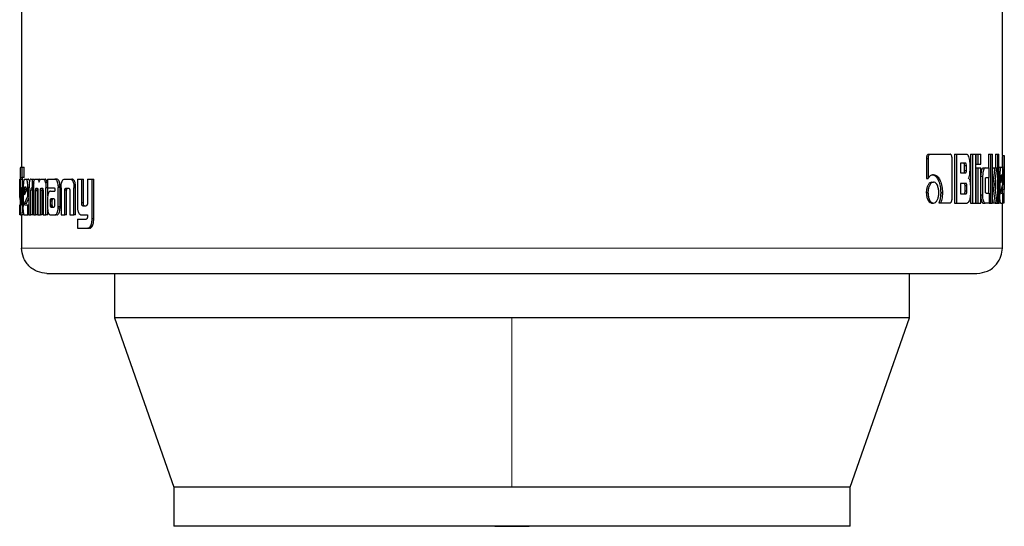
# Model space of a CAD drawing. Header units: millimetres. Extents: x 19 to 255, y 64 to 156.
# Tile 19 of 76: x 97.24 to 99.26, y 63.54 to 64.58. Entities that reach past the tile are written whole.
import ezdxf

# ---------------------------------------------------------------- set-up
doc = ezdxf.new("R2010")
doc.units = ezdxf.units.MM
doc.linetypes.add('PHANTOM', pattern=[12.7, 6.35, -1.27, 1.27, -1.27, 1.27, -1.27])

msp = doc.modelspace()

# ---------------------------------------------------------------- linework, layer by layer
at = {"color": 7, "linetype": 'Continuous', "lineweight": 25}
for p, q in [((97.2443, 65.5011), (97.2443, 64.2787)), ((99.2569, 64.3028), (99.2569, 65.5011)), ((99.101, 64.2968), (99.101, 64.2556)), ((99.101, 64.2968), (99.1044, 64.2968)), ((99.1044, 64.2968), (99.1044, 64.2556)), ((99.1056, 64.3053), (99.109, 64.3053)), ((99.109, 64.3053), (99.1498, 64.3053)), ((99.1537, 64.2141), (99.1537, 64.2968)), ((99.159, 64.3053), (99.159, 64.2053)), ((99.159, 64.3053), (99.1627, 64.3053)), ((99.1627, 64.3053), (99.1627, 64.2053)), ((99.1627, 64.3053), (99.1837, 64.3053)), ((99.1917, 64.3053), (99.1917, 64.2053)), ((99.1917, 64.3053), (99.1955, 64.3053)), ((99.1955, 64.3053), (99.2024, 64.3053)), ((99.1955, 64.3053), (99.1955, 64.2053)), ((99.2024, 64.2053), (99.2024, 64.3053)), ((99.2027, 64.3053), (99.2027, 64.2853)), ((99.2027, 64.3053), (99.2065, 64.3053)), ((99.2065, 64.3053), (99.2065, 64.2853)), ((99.2065, 64.3053), (99.2128, 64.3053)), ((99.2128, 64.2853), (99.2128, 64.3053)), ((99.2286, 64.3053), (99.2286, 64.2774)), ((99.2286, 64.3053), (99.2325, 64.3053)), ((99.2325, 64.3053), (99.2325, 64.2053)), ((99.2325, 64.3053), (99.237, 64.3053)), ((99.237, 64.2053), (99.237, 64.3053)), ((99.2428, 64.3053), (99.2428, 64.2773)), ((99.2428, 64.3053), (99.2467, 64.3053)), ((99.2467, 64.3053), (99.2467, 64.2053)), ((99.2467, 64.3053), (99.2499, 64.3053)), ((99.2499, 64.2053), (99.2499, 64.3053)), ((99.2569, 64.303), (99.2609, 64.303)), ((99.2609, 64.2057), (99.2609, 64.3026)), ((97.2424, 64.2787), (97.2457, 64.2787)), ((97.2457, 64.2577), (97.2457, 64.2787)), ((97.2457, 64.2787), (97.2497, 64.2787)), ((97.2497, 64.2577), (97.2497, 64.2787)), ((99.1812, 64.2869), (99.171, 64.2869)), ((99.171, 64.2869), (99.171, 64.2671)), ((99.1795, 64.2721), (99.1795, 64.2819)), ((99.1832, 64.2819), (99.1795, 64.2819)), ((99.1832, 64.2721), (99.1832, 64.2819)), ((99.1906, 64.2748), (99.1906, 64.2868)), ((99.2027, 64.2853), (99.2065, 64.2853)), ((99.2027, 64.2773), (99.2027, 64.2053)), ((99.2027, 64.2773), (99.2065, 64.2773)), ((99.2065, 64.2853), (99.2128, 64.2853)), ((99.2065, 64.2773), (99.2065, 64.2053)), ((99.2065, 64.2773), (99.2128, 64.2773)), ((99.2128, 64.2053), (99.2128, 64.2773)), ((99.2176, 64.2774), (99.2214, 64.2774)), ((99.2214, 64.2774), (99.23, 64.2774)), ((99.23, 64.2579), (99.23, 64.2774)), ((99.2373, 64.2773), (99.237, 64.2748)), ((99.2373, 64.2773), (99.2412, 64.2773)), ((99.2412, 64.2773), (99.2454, 64.2773)), ((99.2417, 64.2431), (99.2454, 64.2773)), ((99.2499, 64.2786), (99.2539, 64.2786)), ((99.2539, 64.2786), (99.2568, 64.2786)), ((99.2608, 64.2788), (99.2608, 64.233)), ((97.2408, 64.2544), (97.2411, 64.2544)), ((97.2411, 64.2546), (97.2411, 64.2087)), ((97.2422, 64.2061), (97.2422, 64.2536)), ((97.2462, 64.2536), (97.2422, 64.2536)), ((97.2424, 64.2577), (97.2457, 64.2577)), ((97.2497, 64.2577), (97.2457, 64.2577)), ((97.2462, 64.2372), (97.2462, 64.2536)), ((97.2499, 64.2544), (97.2542, 64.2544)), ((97.2542, 64.2544), (97.2581, 64.2544)), ((97.2634, 64.2544), (97.2662, 64.2544)), ((97.2662, 64.2544), (97.2701, 64.2544)), ((97.2662, 64.2544), (97.2662, 64.2358)), ((97.2727, 64.2544), (97.2764, 64.2544)), ((97.2764, 64.2544), (97.2802, 64.2544)), ((97.2824, 64.2531), (97.2802, 64.2544)), ((97.2845, 64.2544), (97.2888, 64.2544)), ((97.2888, 64.2544), (97.2926, 64.2544)), ((97.2976, 64.2544), (97.2976, 64.2367)), ((97.2976, 64.2544), (97.3125, 64.2544)), ((97.3125, 64.2544), (97.3162, 64.2544)), ((97.3174, 64.2541), (97.3137, 64.2541)), ((97.3326, 64.2544), (97.3438, 64.2544)), ((97.3438, 64.2544), (97.3474, 64.2544)), ((97.3587, 64.2544), (97.3587, 64.1996)), ((97.3587, 64.2544), (97.3676, 64.2544)), ((97.3676, 64.2055), (97.3676, 64.2544)), ((97.3676, 64.2544), (97.3711, 64.2544)), ((97.3711, 64.2055), (97.3711, 64.2544)), ((97.3795, 64.2544), (97.3795, 64.2043)), ((97.3795, 64.2544), (97.389, 64.2544)), ((97.389, 64.1736), (97.389, 64.2544)), ((97.389, 64.2544), (97.3924, 64.2544)), ((97.3924, 64.1736), (97.3924, 64.2544)), ((99.101, 64.2556), (99.1044, 64.2556)), ((99.171, 64.2671), (99.1812, 64.2671)), ((99.1795, 64.2721), (99.1832, 64.2721)), ((99.2128, 64.2604), (99.2165, 64.2604)), ((99.2165, 64.2604), (99.2165, 64.2223)), ((99.2236, 64.2579), (99.23, 64.2579)), ((99.2286, 64.2579), (99.2286, 64.2254)), ((99.2499, 64.2613), (99.2517, 64.2613)), ((99.2517, 64.2613), (99.2517, 64.2226)), ((99.254, 64.2574), (99.254, 64.2465)), ((99.254, 64.2465), (99.2568, 64.2555)), ((99.2568, 64.2555), (99.254, 64.2555)), ((99.2568, 64.2572), (99.2541, 64.2572)), ((99.2563, 64.2623), (99.2546, 64.2623)), ((99.2568, 64.2555), (99.2568, 64.2572)), ((99.2582, 64.2438), (99.2582, 64.2613)), ((97.2411, 64.237), (97.2404, 64.237)), ((97.2404, 64.2196), (97.2404, 64.237)), ((97.2443, 64.2372), (97.2443, 64.2064)), ((97.2443, 64.2372), (97.2463, 64.2372)), ((97.2463, 64.2059), (97.2463, 64.2372)), ((97.2463, 64.2372), (97.2477, 64.2372)), ((97.2477, 64.237), (97.2477, 64.1983)), ((97.2501, 64.2331), (97.2501, 64.2223)), ((97.2501, 64.2331), (97.2541, 64.2331)), ((97.2533, 64.2381), (97.2508, 64.2381)), ((97.2541, 64.2331), (97.2541, 64.231)), ((97.2596, 64.237), (97.2572, 64.237)), ((97.2572, 64.2196), (97.2572, 64.237)), ((97.2595, 64.2355), (97.2595, 64.1811)), ((97.2662, 64.2358), (97.2644, 64.2358)), ((97.2685, 64.2358), (97.2662, 64.2358)), ((97.2685, 64.2367), (97.2685, 64.1811)), ((97.2743, 64.2358), (97.2767, 64.2358)), ((97.2876, 64.2354), (97.2838, 64.2354)), ((97.2843, 64.2358), (97.2868, 64.2358)), ((97.2972, 64.2466), (97.2934, 64.2466)), ((97.2941, 64.1811), (97.2942, 64.2367)), ((97.2976, 64.2367), (97.2942, 64.2367)), ((97.2976, 64.2367), (97.3111, 64.2367)), ((97.298, 64.22), (97.298, 64.2367)), ((97.3125, 64.2339), (97.3125, 64.2329)), ((97.3195, 64.2404), (97.3232, 64.2404)), ((97.3196, 64.1983), (97.3196, 64.2371)), ((97.3233, 64.2371), (97.3196, 64.2371)), ((97.3233, 64.1983), (97.3233, 64.2371)), ((97.3254, 64.2368), (97.3254, 64.1811)), ((97.3356, 64.2358), (97.3406, 64.2358)), ((97.3515, 64.2403), (97.3517, 64.2368)), ((97.3551, 64.2403), (97.3515, 64.2403)), ((97.3517, 64.1811), (97.3517, 64.2368)), ((97.3552, 64.1811), (97.3552, 64.2368)), ((99.1122, 64.2482), (99.1156, 64.2482)), ((99.1822, 64.2455), (99.171, 64.2455)), ((99.171, 64.2455), (99.171, 64.2243)), ((99.1805, 64.2294), (99.1805, 64.2405)), ((99.1841, 64.2405), (99.1805, 64.2405)), ((99.1841, 64.2294), (99.1841, 64.2405)), ((99.1914, 64.238), (99.1914, 64.2238)), ((99.2222, 64.2304), (99.2222, 64.2529)), ((99.237, 64.2431), (99.2374, 64.2431)), ((99.2462, 64.2053), (99.2417, 64.2431)), ((99.2428, 64.2531), (99.2428, 64.234)), ((99.254, 64.2285), (99.2582, 64.2438)), ((99.2568, 64.2386), (99.2568, 64.233)), ((97.2411, 64.2196), (97.2404, 64.2196)), ((97.2411, 64.2128), (97.2404, 64.2196)), ((97.2501, 64.2223), (97.2541, 64.2312)), ((97.2501, 64.2042), (97.2572, 64.2196)), ((97.2541, 64.2312), (97.2541, 64.2329)), ((97.2541, 64.2042), (97.2595, 64.2162)), ((97.2595, 64.2196), (97.2572, 64.2196)), ((97.2633, 64.1811), (97.2633, 64.2318)), ((97.2673, 64.2318), (97.2633, 64.2318)), ((97.2673, 64.1811), (97.2673, 64.2318)), ((97.2769, 64.2314), (97.273, 64.2314)), ((97.2731, 64.1811), (97.273, 64.2302)), ((97.2769, 64.2302), (97.273, 64.2302)), ((97.2769, 64.1811), (97.2769, 64.2302)), ((97.2778, 64.231), (97.2778, 64.1811)), ((97.283, 64.1811), (97.283, 64.231)), ((97.2868, 64.231), (97.283, 64.231)), ((97.2868, 64.1811), (97.2868, 64.231)), ((97.2883, 64.2302), (97.2883, 64.1811)), ((97.3036, 64.2299), (97.3126, 64.2299)), ((97.3042, 64.2137), (97.3039, 64.2135)), ((97.3039, 64.2135), (97.3076, 64.2135)), ((97.3045, 64.2137), (97.3042, 64.2137)), ((97.3107, 64.2137), (97.3045, 64.2137)), ((97.3045, 64.2137), (97.3083, 64.2137)), ((97.3079, 64.2137), (97.3076, 64.2135)), ((97.311, 64.2137), (97.3083, 64.2137)), ((97.3126, 64.2318), (97.3126, 64.2299)), ((97.3331, 64.1811), (97.3331, 64.2317)), ((97.3367, 64.2317), (97.3331, 64.2317)), ((97.3367, 64.1811), (97.3367, 64.2317)), ((97.3433, 64.2306), (97.3433, 64.1811)), ((99.1009, 64.2268), (99.1043, 64.2268)), ((99.1305, 64.2269), (99.134, 64.2269)), ((99.171, 64.2243), (99.1822, 64.2243)), ((99.1841, 64.2294), (99.1805, 64.2294)), ((99.2128, 64.2223), (99.2165, 64.2223)), ((99.2236, 64.2254), (99.23, 64.2254)), ((99.23, 64.2254), (99.23, 64.2053)), ((99.237, 64.2136), (99.2381, 64.2053)), ((99.2499, 64.2226), (99.2517, 64.2226)), ((99.2544, 64.2257), (99.2582, 64.2257)), ((99.2568, 64.233), (99.2568, 64.2257)), ((99.2582, 64.2053), (99.2582, 64.2257)), ((97.2404, 64.1811), (97.2404, 64.2014)), ((97.2443, 64.2061), (97.2422, 64.2061)), ((97.2442, 64.2046), (97.2422, 64.2046)), ((97.2425, 64.202), (97.2437, 64.202)), ((97.2541, 64.2042), (97.2501, 64.2042)), ((97.2506, 64.2014), (97.2572, 64.2014)), ((97.2572, 64.1811), (97.2572, 64.2014)), ((97.2572, 64.2014), (97.2595, 64.2014)), ((97.2975, 64.2125), (97.2975, 64.1976)), ((97.3029, 64.21), (97.3029, 64.2089)), ((97.3029, 64.21), (97.3066, 64.21)), ((97.3029, 64.2089), (97.3029, 64.2014)), ((97.3029, 64.2014), (97.3067, 64.2014)), ((97.3042, 64.1973), (97.308, 64.1973)), ((97.3046, 64.1971), (97.3108, 64.1972)), ((97.3046, 64.1971), (97.3083, 64.1971)), ((97.3066, 64.21), (97.3066, 64.2089)), ((97.3066, 64.2089), (97.3067, 64.2014)), ((97.3125, 64.2015), (97.3125, 64.2096)), ((97.3232, 64.1949), (97.3195, 64.1949)), ((97.3711, 64.2055), (97.3676, 64.2055)), ((97.37, 64.1996), (97.3766, 64.1996)), ((99.1122, 64.2053), (99.1156, 64.2053)), ((99.1267, 64.2056), (99.1301, 64.2056)), ((99.1301, 64.2056), (99.1498, 64.2056)), ((99.159, 64.2053), (99.1627, 64.2053)), ((99.1627, 64.2053), (99.1844, 64.2053)), ((99.1917, 64.2053), (99.1955, 64.2053)), ((99.1955, 64.2053), (99.2024, 64.2053)), ((99.2027, 64.2053), (99.2065, 64.2053)), ((99.2065, 64.2053), (99.2128, 64.2053)), ((99.2176, 64.2053), (99.2214, 64.2053)), ((99.23, 64.2053), (99.2214, 64.2053)), ((99.23, 64.2053), (99.2325, 64.2053)), ((99.2325, 64.2053), (99.237, 64.2053)), ((99.242, 64.2053), (99.2381, 64.2053)), ((99.242, 64.2053), (99.2462, 64.2053)), ((99.2462, 64.2053), (99.2467, 64.2053)), ((99.2467, 64.2053), (99.2499, 64.2053)), ((99.2539, 64.2053), (99.2499, 64.2053)), ((99.2539, 64.2053), (99.2582, 64.2053)), ((99.2569, 64.1131), (99.2569, 64.2053)), ((99.2582, 64.2118), (99.2608, 64.2118)), ((99.2609, 64.2053), (99.2582, 64.2053)), ((97.2424, 64.1811), (97.2404, 64.1811)), ((97.2424, 64.1811), (97.2442, 64.1811)), ((97.2482, 64.1811), (97.2442, 64.1811)), ((97.2443, 64.1811), (97.2443, 64.1131)), ((97.2478, 64.1926), (97.2461, 64.1926)), ((97.2499, 64.1811), (97.2572, 64.1811)), ((97.2595, 64.1811), (97.2572, 64.1811)), ((97.2595, 64.1811), (97.2633, 64.1811)), ((97.2673, 64.1811), (97.2633, 64.1811)), ((97.2685, 64.1811), (97.2731, 64.1811)), ((97.2769, 64.1811), (97.2731, 64.1811)), ((97.2778, 64.1811), (97.283, 64.1811)), ((97.2868, 64.1811), (97.283, 64.1811)), ((97.2883, 64.1811), (97.2941, 64.1811)), ((97.2979, 64.1811), (97.2941, 64.1811)), ((97.2979, 64.1811), (97.2979, 64.1915)), ((97.3039, 64.1811), (97.3132, 64.1811)), ((97.3169, 64.1811), (97.3132, 64.1811)), ((97.3254, 64.1811), (97.3331, 64.1811)), ((97.3367, 64.1811), (97.3331, 64.1811)), ((97.3433, 64.1811), (97.3517, 64.1811)), ((97.3552, 64.1811), (97.3517, 64.1811)), ((97.3675, 64.1811), (97.3795, 64.1811)), ((97.3795, 64.1811), (97.3795, 64.1768)), ((97.3587, 64.1723), (97.3587, 64.1537)), ((97.3587, 64.1723), (97.3768, 64.1723)), ((97.3587, 64.1537), (97.38, 64.1537)), ((97.3834, 64.1537), (97.38, 64.1537)), ((97.3854, 64.1541), (97.3819, 64.1541)), ((97.3834, 64.1537), (97.3854, 64.1541)), ((97.4352, 64.0611), (97.4352, 63.9697)), ((99.0661, 63.9697), (99.0661, 64.0611)), ((97.4352, 63.9697), (97.5566, 63.6227)), ((98.2506, 63.9697), (97.4352, 63.9697)), ((99.0661, 63.9697), (98.2506, 63.9697)), ((98.9446, 63.6227), (99.0661, 63.9697)), ((97.5566, 63.6227), (97.5566, 63.5427)), ((98.2506, 63.6227), (97.5566, 63.6227)), ((98.9446, 63.6227), (98.2506, 63.6227)), ((98.9446, 63.5427), (98.9446, 63.6227)), ((98.9446, 63.5427), (97.5566, 63.5427))]:
    msp.add_line(p, q, dxfattribs=at)
at = {"color": 8, "linetype": 'PHANTOM', "lineweight": 18}
for p, q in [((99.2568, 64.2788), (99.2608, 64.2788)), ((97.3552, 64.2368), (97.3517, 64.2368)), ((99.2568, 64.233), (99.2608, 64.233)), ((97.2477, 64.2059), (97.2463, 64.2059)), ((97.3029, 64.2089), (97.3066, 64.2089)), ((97.3032, 64.1989), (97.307, 64.1989)), ((97.3233, 64.1983), (97.3196, 64.1983)), ((97.3924, 64.1736), (97.389, 64.1736)), ((97.3923, 64.17), (97.3889, 64.17)), ((99.2569, 64.1131), (97.2443, 64.1131)), ((98.2506, 63.9697), (98.2506, 63.6227))]:
    msp.add_line(p, q, dxfattribs=at)
at = {"color": 7, "linetype": 'Continuous', "lineweight": 25, "flags": 128}
msp.add_lwpolyline([(98.2152, 63.5427), (98.2506, 63.5423), (98.286, 63.5427)], dxfattribs=at)
at = {"color": 7, "linetype": 'Continuous', "lineweight": 25}
for points, knots in [([(99.1056, 64.3053), (99.1049, 64.3052), (99.1037, 64.3049), (99.1023, 64.3029), (99.1013, 64.3004), (99.1011, 64.2982), (99.1011, 64.2971), (99.101, 64.2968)], [0, 0, 0, 0, 0.270768, 0.516575, 0.734632, 0.950512, 1, 1, 1, 1]), ([(99.109, 64.3053), (99.1084, 64.3052), (99.1073, 64.305), (99.1059, 64.3032), (99.1048, 64.3009), (99.1045, 64.2986), (99.1044, 64.2972), (99.1044, 64.2968)], [0, 0, 0, 0, 0.237846, 0.478394, 0.69121, 0.914869, 1, 1, 1, 1]), ([(99.1537, 64.2968), (99.1537, 64.2979), (99.1536, 64.3), (99.1528, 64.3026), (99.1518, 64.3044), (99.1508, 64.3052), (99.1501, 64.3053), (99.1498, 64.3053)], [0, 0, 0, 0, 0.231972, 0.466693, 0.674395, 0.866949, 1, 1, 1, 1]), ([(99.1906, 64.2868), (99.1906, 64.2889), (99.1904, 64.2929), (99.189, 64.2986), (99.1872, 64.3031), (99.1851, 64.3051), (99.184, 64.3053), (99.1837, 64.3053)], [0, 0, 0, 0, 0.211225, 0.417827, 0.69759, 0.899546, 1, 1, 1, 1]), ([(99.2569, 64.3028), (99.2569, 64.3024), (99.2569, 64.3019), (99.2569, 64.2992), (99.2568, 64.2949), (99.2568, 64.2879), (99.2568, 64.2823), (99.2568, 64.2788)], [0, 0, 0, 0, 0.230709, 0.374125, 0.519244, 0.70104, 1, 1, 1, 1]), ([(99.2609, 64.303), (99.2609, 64.3029), (99.261, 64.3027), (99.2609, 64.3008), (99.2608, 64.2972), (99.2608, 64.292), (99.2608, 64.2857), (99.2608, 64.2809), (99.2608, 64.2788)], [0, 0, 0, 0, 0.202681, 0.407285, 0.523073, 0.638658, 0.845688, 1, 1, 1, 1]), ([(97.2424, 64.2787), (97.2422, 64.2786), (97.2419, 64.2784), (97.2415, 64.2765), (97.2413, 64.2729), (97.2412, 64.2677), (97.2411, 64.2614), (97.2411, 64.2566), (97.2411, 64.2546)], [0, 0, 0, 0, 0.202634, 0.407264, 0.523033, 0.638648, 0.845679, 1, 1, 1, 1]), ([(99.1795, 64.2819), (99.1795, 64.2828), (99.1794, 64.2841), (99.1791, 64.2855), (99.1786, 64.2864), (99.1781, 64.2869), (99.1777, 64.2869), (99.1775, 64.2869)], [0, 0, 0, 0, 0.316315, 0.47011, 0.624859, 0.841355, 1, 1, 1, 1]), ([(99.1832, 64.2819), (99.1832, 64.2828), (99.1831, 64.2841), (99.1828, 64.2855), (99.1823, 64.2864), (99.1818, 64.2869), (99.1814, 64.2869), (99.1812, 64.2869)], [0, 0, 0, 0, 0.31456, 0.468299, 0.622908, 0.839724, 1, 1, 1, 1]), ([(99.1873, 64.2565), (99.1878, 64.2571), (99.1887, 64.2581), (99.1897, 64.2611), (99.1905, 64.2667), (99.1906, 64.2715), (99.1906, 64.2748)], [0, 0, 0, 0, 0.1865307, 0.3433322, 0.5488614, 1, 1, 1, 1]), ([(99.2176, 64.2774), (99.2169, 64.2772), (99.2157, 64.2767), (99.2142, 64.273), (99.2131, 64.2683), (99.2129, 64.2647), (99.2128, 64.263)], [0, 0, 0, 0, 0.271681, 0.545338, 0.779815, 1, 1, 1, 1]), ([(99.2214, 64.2774), (99.2208, 64.2772), (99.2195, 64.2767), (99.218, 64.2729), (99.2169, 64.268), (99.2166, 64.2636), (99.2165, 64.261), (99.2165, 64.2604)], [0, 0, 0, 0, 0.246149, 0.494083, 0.706487, 0.932703, 1, 1, 1, 1]), ([(99.2412, 64.2773), (99.241, 64.275), (99.2407, 64.2725), (99.2404, 64.2698), (99.2403, 64.2692), (99.2402, 64.2684), (99.2402, 64.2679), (99.2401, 64.2673), (99.24, 64.2668), (99.24, 64.2663), (99.2399, 64.2657), (99.2398, 64.2651), (99.2398, 64.2647), (99.2397, 64.2642), (99.2397, 64.2638), (99.2396, 64.2633), (99.2395, 64.2628), (99.2394, 64.2617), (99.239, 64.2585), (99.2385, 64.2545), (99.2381, 64.2504), (99.2378, 64.2483), (99.2377, 64.2473), (99.2376, 64.2467), (99.2376, 64.2461), (99.2375, 64.2449), (99.2374, 64.2438), (99.2374, 64.2431)], [0, 0, 0, 0, 0.206853, 0.21978, 0.245631, 0.258588, 0.28444, 0.297364, 0.310292, 0.323217, 0.349068, 0.361993, 0.374949, 0.387871, 0.400794, 0.413717, 0.42664, 0.45251, 0.504218, 0.711078, 0.814536, 0.866243, 0.892102, 0.905035, 0.917956, 0.943836, 1, 1, 1, 1]), ([(99.2539, 64.2786), (99.2536, 64.2784), (99.2531, 64.278), (99.2524, 64.2742), (99.2519, 64.2693), (99.2517, 64.2647), (99.2517, 64.262), (99.2517, 64.2613)], [0, 0, 0, 0, 0.242806, 0.487179, 0.701512, 0.919936, 1, 1, 1, 1]), ([(99.2582, 64.2613), (99.2582, 64.2635), (99.2581, 64.268), (99.2579, 64.2734), (99.2575, 64.2771), (99.2571, 64.2785), (99.2568, 64.2786), (99.2568, 64.2786)], [0, 0, 0, 0, 0.242768, 0.486988, 0.70086, 0.920388, 1, 1, 1, 1]), ([(97.2404, 64.237), (97.2404, 64.2392), (97.2404, 64.2437), (97.2405, 64.2491), (97.2406, 64.2529), (97.2407, 64.2543), (97.2408, 64.2543), (97.2408, 64.2544)], [0, 0, 0, 0, 0.242786, 0.486991, 0.700874, 0.920407, 1, 1, 1, 1]), ([(97.2422, 64.2536), (97.2422, 64.2543), (97.2422, 64.2554), (97.2423, 64.2567), (97.2423, 64.2574), (97.2424, 64.2576), (97.2424, 64.2577)], [0, 0, 0, 0, 0.336236, 0.550501, 0.765405, 1, 1, 1, 1]), ([(97.2462, 64.2536), (97.2462, 64.2543), (97.2462, 64.2554), (97.2463, 64.2567), (97.2463, 64.2575), (97.2464, 64.2576), (97.2464, 64.2577)], [0, 0, 0, 0, 0.344794, 0.561093, 0.778402, 1, 1, 1, 1]), ([(97.2499, 64.2544), (97.2496, 64.2541), (97.249, 64.2537), (97.2483, 64.2499), (97.2479, 64.245), (97.2477, 64.2405), (97.2477, 64.2378), (97.2477, 64.237)], [0, 0, 0, 0, 0.242773, 0.487175, 0.701491, 0.919936, 1, 1, 1, 1]), ([(97.2572, 64.237), (97.2571, 64.2392), (97.257, 64.2437), (97.2564, 64.2491), (97.2555, 64.2529), (97.2547, 64.2543), (97.2543, 64.2543), (97.2542, 64.2544)], [0, 0, 0, 0, 0.2427855, 0.4869604, 0.7008761, 0.9203971, 1, 1, 1, 1]), ([(97.2594, 64.2526), (97.2591, 64.2533), (97.2587, 64.2543), (97.2582, 64.2543), (97.2581, 64.2544)], [0, 0, 0, 0, 0.742341, 1, 1, 1, 1]), ([(97.2634, 64.2544), (97.2628, 64.2542), (97.2619, 64.254), (97.2608, 64.2513), (97.2601, 64.2477), (97.2596, 64.2424), (97.2596, 64.2382), (97.2595, 64.2355)], [0, 0, 0, 0, 0.266682, 0.429117, 0.592548, 0.740988, 1, 1, 1, 1]), ([(97.2691, 64.2466), (97.2694, 64.2485), (97.2701, 64.2518), (97.2714, 64.2541), (97.2723, 64.2543), (97.2727, 64.2544)], [0, 0, 0, 0, 0.406397, 0.724525, 1, 1, 1, 1]), ([(97.2764, 64.2544), (97.2771, 64.2542), (97.2782, 64.254), (97.2795, 64.2515), (97.2801, 64.2493), (97.2803, 64.248), (97.2803, 64.2479)], [0, 0, 0, 0, 0.483241, 0.726054, 0.969944, 1, 1, 1, 1]), ([(97.2803, 64.2479), (97.2806, 64.249), (97.281, 64.2513), (97.2825, 64.254), (97.2837, 64.2542), (97.2845, 64.2544)], [0, 0, 0, 0, 0.249388, 0.49956, 1, 1, 1, 1]), ([(97.2888, 64.2544), (97.2895, 64.2542), (97.2907, 64.2538), (97.2924, 64.2509), (97.2931, 64.2481), (97.2934, 64.2466)], [0, 0, 0, 0, 0.3857231, 0.6921346, 1, 1, 1, 1]), ([(97.2972, 64.2466), (97.2967, 64.2486), (97.2958, 64.2519), (97.2941, 64.2541), (97.293, 64.2543), (97.2926, 64.2544)], [0, 0, 0, 0, 0.425637, 0.744486, 1, 1, 1, 1]), ([(97.3137, 64.2541), (97.3135, 64.2542), (97.3131, 64.2543), (97.3127, 64.2543), (97.3125, 64.2544)], [0, 0, 0, 0, 0.500137, 1, 1, 1, 1]), ([(97.3195, 64.2404), (97.3193, 64.2424), (97.319, 64.246), (97.3177, 64.2501), (97.316, 64.253), (97.3145, 64.2537), (97.3137, 64.2541)], [0, 0, 0, 0, 0.282981, 0.488424, 0.69373, 1, 1, 1, 1]), ([(97.3174, 64.2541), (97.3172, 64.2542), (97.3168, 64.2543), (97.3164, 64.2543), (97.3162, 64.2544)], [0, 0, 0, 0, 0.499806, 1, 1, 1, 1]), ([(97.3232, 64.2404), (97.323, 64.2424), (97.3227, 64.246), (97.3214, 64.2501), (97.3197, 64.253), (97.3183, 64.2537), (97.3174, 64.2541)], [0, 0, 0, 0, 0.282876, 0.488546, 0.693951, 1, 1, 1, 1]), ([(97.3255, 64.2403), (97.3257, 64.2424), (97.3261, 64.246), (97.3273, 64.2503), (97.3291, 64.2532), (97.331, 64.2542), (97.3322, 64.2543), (97.3326, 64.2544)], [0, 0, 0, 0, 0.25994, 0.447442, 0.635302, 0.880921, 1, 1, 1, 1]), ([(97.3438, 64.2544), (97.3447, 64.2542), (97.3461, 64.2541), (97.3478, 64.2527), (97.349, 64.2511), (97.35, 64.2489), (97.351, 64.2453), (97.3513, 64.2423), (97.3515, 64.2403)], [0, 0, 0, 0, 0.250363, 0.375643, 0.500826, 0.622456, 0.750736, 1, 1, 1, 1]), ([(97.3551, 64.2403), (97.3549, 64.2423), (97.3546, 64.2453), (97.3536, 64.2489), (97.3526, 64.2511), (97.3514, 64.2527), (97.3496, 64.2541), (97.3483, 64.2542), (97.3474, 64.2544)], [0, 0, 0, 0, 0.249722, 0.378227, 0.499812, 0.624908, 0.750052, 1, 1, 1, 1]), ([(99.1157, 64.2633), (99.1143, 64.2632), (99.1111, 64.2628), (99.1072, 64.2597), (99.1051, 64.2566), (99.1044, 64.2556)], [0, 0, 0, 0, 0.35038, 0.792563, 1, 1, 1, 1]), ([(99.1122, 64.2633), (99.1136, 64.2632), (99.117, 64.2628), (99.1219, 64.2588), (99.1265, 64.2509), (99.1299, 64.2401), (99.1303, 64.2313), (99.1305, 64.2269)], [0, 0, 0, 0, 0.140552, 0.342321, 0.54321, 0.771876, 1, 1, 1, 1]), ([(99.1157, 64.2633), (99.117, 64.2632), (99.1204, 64.2628), (99.1254, 64.2588), (99.13, 64.2508), (99.1334, 64.24), (99.1338, 64.2312), (99.134, 64.2269)], [0, 0, 0, 0, 0.141651, 0.344197, 0.545939, 0.775196, 1, 1, 1, 1]), ([(99.1775, 64.2671), (99.1779, 64.2672), (99.1784, 64.2673), (99.1789, 64.2681), (99.1793, 64.2692), (99.1795, 64.2706), (99.1795, 64.2717), (99.1795, 64.2721)], [0, 0, 0, 0, 0.305732, 0.463076, 0.621218, 0.820753, 1, 1, 1, 1]), ([(99.1812, 64.2671), (99.1815, 64.2672), (99.182, 64.2672), (99.1826, 64.268), (99.1829, 64.269), (99.1832, 64.2705), (99.1832, 64.2716), (99.1832, 64.2721)], [0, 0, 0, 0, 0.272713, 0.436081, 0.601271, 0.792522, 1, 1, 1, 1]), ([(99.1873, 64.2565), (99.1878, 64.2561), (99.1889, 64.2552), (99.1901, 64.2518), (99.1911, 64.2459), (99.1913, 64.241), (99.1914, 64.238)], [0, 0, 0, 0, 0.175793, 0.369306, 0.612799, 1, 1, 1, 1]), ([(99.2222, 64.2529), (99.2222, 64.2536), (99.2222, 64.2547), (99.2224, 64.2561), (99.2227, 64.2571), (99.2231, 64.2578), (99.2234, 64.2578), (99.2236, 64.2579)], [0, 0, 0, 0, 0.249227, 0.412074, 0.576268, 0.763937, 1, 1, 1, 1]), ([(99.2546, 64.2623), (99.2545, 64.2623), (99.2544, 64.2621), (99.2542, 64.2609), (99.254, 64.2594), (99.254, 64.2581), (99.254, 64.2575), (99.254, 64.2574)], [0, 0, 0, 0, 0.2720423, 0.5192462, 0.755417, 0.9650572, 1, 1, 1, 1]), ([(99.2568, 64.2572), (99.2568, 64.258), (99.2567, 64.2592), (99.2567, 64.2607), (99.2566, 64.2616), (99.2565, 64.2623), (99.2563, 64.2623), (99.2563, 64.2623)], [0, 0, 0, 0, 0.2732407, 0.4361616, 0.6003935, 0.7495313, 1, 1, 1, 1]), ([(97.2508, 64.2381), (97.2507, 64.238), (97.2505, 64.2378), (97.2503, 64.2366), (97.2501, 64.2351), (97.2501, 64.2338), (97.2501, 64.2332), (97.2501, 64.2331)], [0, 0, 0, 0, 0.271876, 0.5194083, 0.7554542, 0.9650569, 1, 1, 1, 1]), ([(97.2541, 64.2329), (97.2541, 64.2337), (97.2541, 64.2349), (97.254, 64.2364), (97.2538, 64.2373), (97.2536, 64.238), (97.2534, 64.238), (97.2533, 64.2381)], [0, 0, 0, 0, 0.273284, 0.436257, 0.600487, 0.749694, 1, 1, 1, 1]), ([(97.2644, 64.2358), (97.2642, 64.2357), (97.264, 64.2354), (97.2636, 64.2347), (97.2634, 64.2336), (97.2634, 64.2326), (97.2633, 64.232), (97.2633, 64.2318)], [0, 0, 0, 0, 0.27887, 0.561617, 0.735034, 0.90888, 1, 1, 1, 1]), ([(97.2673, 64.2318), (97.2673, 64.2323), (97.2673, 64.2332), (97.2675, 64.2342), (97.2677, 64.2351), (97.268, 64.2355), (97.2682, 64.2357), (97.2683, 64.2358)], [0, 0, 0, 0, 0.213732, 0.388358, 0.562411, 0.84575, 1, 1, 1, 1]), ([(97.2691, 64.2466), (97.2689, 64.2454), (97.2687, 64.2433), (97.2685, 64.2399), (97.2685, 64.2378), (97.2685, 64.2367)], [0, 0, 0, 0, 0.395659, 0.694718, 1, 1, 1, 1]), ([(97.273, 64.2314), (97.2731, 64.2323), (97.2732, 64.2337), (97.2736, 64.235), (97.2739, 64.2357), (97.2742, 64.2357), (97.2743, 64.2358)], [0, 0, 0, 0, 0.369123, 0.567966, 0.766691, 1, 1, 1, 1]), ([(97.2767, 64.2358), (97.2769, 64.2355), (97.2772, 64.2352), (97.2775, 64.2341), (97.2777, 64.2328), (97.2778, 64.2318), (97.2778, 64.2312), (97.2778, 64.231)], [0, 0, 0, 0, 0.326378, 0.527642, 0.728905, 0.941239, 1, 1, 1, 1]), ([(97.2769, 64.2314), (97.277, 64.2322), (97.2771, 64.2335), (97.2772, 64.2343), (97.2774, 64.2347), (97.2774, 64.2347)], [0, 0, 0, 0, 0.613665, 0.999743, 1, 1, 1, 1]), ([(97.283, 64.231), (97.283, 64.2317), (97.283, 64.2329), (97.2833, 64.2342), (97.2835, 64.235), (97.2837, 64.2353), (97.2838, 64.2354)], [0, 0, 0, 0, 0.369233, 0.615151, 0.860558, 1, 1, 1, 1]), ([(97.2838, 64.2354), (97.2839, 64.2354), (97.284, 64.2356), (97.2842, 64.2357), (97.2843, 64.2357), (97.2843, 64.2358)], [0, 0, 0, 0, 0.3404617, 0.6690868, 1, 1, 1, 1]), ([(97.2868, 64.2358), (97.2869, 64.2357), (97.2872, 64.2357), (97.2876, 64.2353), (97.2878, 64.2347), (97.2879, 64.2344)], [0, 0, 0, 0, 0.344645, 0.692602, 1, 1, 1, 1]), ([(97.2868, 64.231), (97.2868, 64.2317), (97.2868, 64.2328), (97.2871, 64.2342), (97.2874, 64.235), (97.2875, 64.2353), (97.2876, 64.2354)], [0, 0, 0, 0, 0.362242, 0.608351, 0.854013, 1, 1, 1, 1]), ([(97.2879, 64.2344), (97.288, 64.234), (97.2883, 64.233), (97.2883, 64.2314), (97.2883, 64.2305), (97.2883, 64.2302)], [0, 0, 0, 0, 0.364861, 0.8119371, 1, 1, 1, 1]), ([(97.2934, 64.2466), (97.2936, 64.2451), (97.294, 64.2428), (97.2942, 64.2393), (97.2942, 64.2376), (97.2942, 64.2367)], [0, 0, 0, 0, 0.499144, 0.749511, 1, 1, 1, 1]), ([(97.3111, 64.2367), (97.3112, 64.2366), (97.3116, 64.2365), (97.312, 64.2359), (97.3123, 64.2353), (97.3125, 64.2346), (97.3125, 64.2341), (97.3125, 64.2339)], [0, 0, 0, 0, 0.267934, 0.537978, 0.72241, 0.87042, 1, 1, 1, 1]), ([(97.3195, 64.2404), (97.3195, 64.24), (97.3196, 64.2394), (97.3196, 64.2383), (97.3196, 64.2375), (97.3196, 64.2371)], [0, 0, 0, 0, 0.308521, 0.616912, 1, 1, 1, 1]), ([(97.3233, 64.2371), (97.3233, 64.2375), (97.3233, 64.2381), (97.3233, 64.2392), (97.3232, 64.2399), (97.3232, 64.2404)], [0, 0, 0, 0, 0.308316, 0.616679, 1, 1, 1, 1]), ([(97.3254, 64.2368), (97.3254, 64.2372), (97.3255, 64.2378), (97.3255, 64.239), (97.3255, 64.2398), (97.3255, 64.2403)], [0, 0, 0, 0, 0.292062, 0.584158, 1, 1, 1, 1]), ([(97.3331, 64.2317), (97.3332, 64.2323), (97.3333, 64.2334), (97.3337, 64.2346), (97.3343, 64.2354), (97.335, 64.2357), (97.3354, 64.2357), (97.3356, 64.2358)], [0, 0, 0, 0, 0.237921, 0.403423, 0.567928, 0.841429, 1, 1, 1, 1]), ([(97.3367, 64.2317), (97.3368, 64.2324), (97.3369, 64.2335), (97.3374, 64.2346), (97.338, 64.2354), (97.3386, 64.2357), (97.3391, 64.2357), (97.3392, 64.2358)], [0, 0, 0, 0, 0.25009, 0.416697, 0.581985, 0.859586, 1, 1, 1, 1]), ([(97.3406, 64.2358), (97.3409, 64.2357), (97.3415, 64.2357), (97.3422, 64.2351), (97.3428, 64.2341), (97.3431, 64.233), (97.3432, 64.2321), (97.3432, 64.2317)], [0, 0, 0, 0, 0.247783, 0.497852, 0.672776, 0.848177, 1, 1, 1, 1]), ([(97.3552, 64.2368), (97.3552, 64.2372), (97.3552, 64.2378), (97.3552, 64.239), (97.3551, 64.2398), (97.3551, 64.2403)], [0, 0, 0, 0, 0.291919, 0.583734, 1, 1, 1, 1]), ([(99.1122, 64.2482), (99.1108, 64.248), (99.1079, 64.2475), (99.1044, 64.2428), (99.1019, 64.2368), (99.101, 64.2311), (99.1009, 64.2277), (99.1009, 64.2268)], [0, 0, 0, 0, 0.241048, 0.484129, 0.693279, 0.91741, 1, 1, 1, 1]), ([(99.1156, 64.2482), (99.1142, 64.248), (99.1113, 64.2474), (99.1078, 64.2428), (99.1053, 64.2367), (99.1044, 64.231), (99.1043, 64.2277), (99.1043, 64.2268)], [0, 0, 0, 0, 0.2429869, 0.4881008, 0.6981535, 0.921101, 1, 1, 1, 1]), ([(99.1266, 64.2268), (99.1264, 64.2295), (99.1261, 64.2351), (99.1238, 64.2417), (99.1207, 64.2464), (99.1178, 64.2481), (99.1161, 64.2482), (99.1156, 64.2482)], [0, 0, 0, 0, 0.243046, 0.488085, 0.700023, 0.923093, 1, 1, 1, 1]), ([(99.1805, 64.2405), (99.1804, 64.2414), (99.1804, 64.2427), (99.18, 64.2442), (99.1796, 64.245), (99.1791, 64.2455), (99.1787, 64.2455), (99.1785, 64.2455)], [0, 0, 0, 0, 0.322792, 0.475917, 0.630134, 0.845067, 1, 1, 1, 1]), ([(99.1841, 64.2405), (99.1841, 64.2414), (99.1841, 64.2427), (99.1837, 64.2442), (99.1833, 64.245), (99.1828, 64.2455), (99.1824, 64.2455), (99.1822, 64.2455)], [0, 0, 0, 0, 0.320892, 0.474099, 0.628188, 0.84373, 1, 1, 1, 1]), ([(99.2374, 64.2431), (99.2374, 64.2428), (99.2374, 64.2423), (99.2375, 64.2416), (99.2375, 64.241), (99.2376, 64.2403), (99.2377, 64.2393), (99.238, 64.2362), (99.2387, 64.2311), (99.2402, 64.2202), (99.2412, 64.2116), (99.242, 64.2053)], [0, 0, 0, 0, 0.022903, 0.034358, 0.045826, 0.068755, 0.080188, 0.12599, 0.309266, 0.492423, 1, 1, 1, 1]), ([(97.273, 64.2302), (97.273, 64.2303), (97.273, 64.2305), (97.273, 64.2309), (97.273, 64.2312), (97.273, 64.2314)], [0, 0, 0, 0, 0.259732, 0.51933, 1, 1, 1, 1]), ([(97.2769, 64.2302), (97.2769, 64.2303), (97.2769, 64.2305), (97.2769, 64.2309), (97.2769, 64.2312), (97.2769, 64.2314)], [0, 0, 0, 0, 0.25981, 0.519185, 1, 1, 1, 1]), ([(97.3036, 64.2299), (97.3027, 64.2297), (97.3011, 64.2294), (97.2993, 64.2262), (97.2982, 64.2224), (97.2976, 64.2176), (97.2975, 64.2143), (97.2975, 64.2125)], [0, 0, 0, 0, 0.288823, 0.46766, 0.646812, 0.816009, 1, 1, 1, 1]), ([(97.3039, 64.2135), (97.3038, 64.2134), (97.3035, 64.2133), (97.3032, 64.2127), (97.303, 64.2118), (97.3029, 64.2108), (97.3029, 64.2102), (97.3029, 64.21)], [0, 0, 0, 0, 0.216713, 0.399841, 0.583033, 0.901261, 1, 1, 1, 1]), ([(97.3076, 64.2135), (97.3075, 64.2134), (97.3073, 64.2133), (97.307, 64.2127), (97.3068, 64.2118), (97.3067, 64.2108), (97.3066, 64.2102), (97.3066, 64.21)], [0, 0, 0, 0, 0.215614, 0.398492, 0.58131, 0.900008, 1, 1, 1, 1]), ([(97.3116, 64.2132), (97.3115, 64.2134), (97.3113, 64.2136), (97.311, 64.2137), (97.3108, 64.2137), (97.3107, 64.2137)], [0, 0, 0, 0, 0.436199, 0.716314, 1, 1, 1, 1]), ([(97.3125, 64.2096), (97.3125, 64.21), (97.3125, 64.2106), (97.3124, 64.2114), (97.3123, 64.2121), (97.312, 64.2126), (97.3118, 64.213), (97.3116, 64.2132)], [0, 0, 0, 0, 0.263286, 0.411011, 0.515122, 0.737407, 1, 1, 1, 1]), ([(97.3125, 64.2329), (97.3125, 64.2328), (97.3126, 64.2325), (97.3126, 64.2322), (97.3126, 64.2319), (97.3126, 64.2318)], [0, 0, 0, 0, 0.355884, 0.675873, 1, 1, 1, 1]), ([(97.3432, 64.2317), (97.3432, 64.2316), (97.3433, 64.2313), (97.3433, 64.231), (97.3433, 64.2308), (97.3433, 64.2306)], [0, 0, 0, 0, 0.360661, 0.677684, 1, 1, 1, 1]), ([(99.1009, 64.2268), (99.1011, 64.224), (99.1013, 64.2186), (99.1038, 64.2119), (99.1069, 64.2073), (99.1099, 64.2055), (99.1117, 64.2054), (99.1122, 64.2053)], [0, 0, 0, 0, 0.2410315, 0.4842323, 0.693477, 0.9130148, 1, 1, 1, 1]), ([(99.1043, 64.2268), (99.1044, 64.224), (99.1047, 64.2185), (99.1072, 64.2118), (99.1104, 64.2072), (99.1134, 64.2055), (99.1151, 64.2054), (99.1156, 64.2053)], [0, 0, 0, 0, 0.243075, 0.488333, 0.697776, 0.916608, 1, 1, 1, 1]), ([(99.1156, 64.2053), (99.117, 64.2056), (99.1199, 64.2061), (99.1233, 64.2108), (99.1256, 64.2168), (99.1265, 64.2225), (99.1265, 64.2259), (99.1266, 64.2268)], [0, 0, 0, 0, 0.242958, 0.488016, 0.701035, 0.919141, 1, 1, 1, 1]), ([(99.1305, 64.2269), (99.1304, 64.2242), (99.1302, 64.2196), (99.1289, 64.2123), (99.1275, 64.2082), (99.1267, 64.2056)], [0, 0, 0, 0, 0.34783, 0.596118, 1, 1, 1, 1]), ([(99.134, 64.2269), (99.1339, 64.2242), (99.1337, 64.2176), (99.132, 64.2104), (99.1305, 64.2065), (99.1301, 64.2056)], [0, 0, 0, 0, 0.351412, 0.854034, 1, 1, 1, 1]), ([(99.1498, 64.2056), (99.1503, 64.2057), (99.1513, 64.2059), (99.1525, 64.2077), (99.1533, 64.21), (99.1537, 64.2123), (99.1537, 64.2137), (99.1537, 64.2141)], [0, 0, 0, 0, 0.237308, 0.477485, 0.692831, 0.918195, 1, 1, 1, 1]), ([(99.1785, 64.2243), (99.1788, 64.2244), (99.1793, 64.2244), (99.1798, 64.2252), (99.1802, 64.2262), (99.1804, 64.2277), (99.1804, 64.2288), (99.1805, 64.2294)], [0, 0, 0, 0, 0.2708695, 0.4314427, 0.5935796, 0.7926298, 1, 1, 1, 1]), ([(99.1822, 64.2243), (99.1825, 64.2244), (99.183, 64.2244), (99.1835, 64.2251), (99.1839, 64.2262), (99.1841, 64.2277), (99.1841, 64.2288), (99.1841, 64.2294)], [0, 0, 0, 0, 0.266653, 0.429051, 0.59303, 0.790496, 1, 1, 1, 1]), ([(99.1914, 64.2238), (99.1913, 64.2217), (99.1911, 64.2177), (99.1898, 64.212), (99.1879, 64.2075), (99.1859, 64.2055), (99.1848, 64.2054), (99.1844, 64.2053)], [0, 0, 0, 0, 0.212314, 0.418102, 0.699454, 0.906009, 1, 1, 1, 1]), ([(99.2128, 64.2208), (99.2129, 64.219), (99.213, 64.215), (99.2141, 64.21), (99.2156, 64.2065), (99.2168, 64.2054), (99.2174, 64.2053), (99.2176, 64.2053)], [0, 0, 0, 0, 0.208991, 0.482873, 0.714304, 0.944679, 1, 1, 1, 1]), ([(99.2214, 64.2053), (99.2208, 64.2056), (99.2195, 64.206), (99.2179, 64.2101), (99.2169, 64.2151), (99.2166, 64.2194), (99.2165, 64.2218), (99.2165, 64.2223)], [0, 0, 0, 0, 0.254597, 0.510657, 0.72842, 0.945241, 1, 1, 1, 1]), ([(99.2236, 64.2254), (99.2234, 64.2255), (99.223, 64.2255), (99.2226, 64.2264), (99.2224, 64.2275), (99.2222, 64.2289), (99.2222, 64.2299), (99.2222, 64.2304)], [0, 0, 0, 0, 0.324236, 0.475694, 0.626715, 0.831211, 1, 1, 1, 1]), ([(99.2539, 64.2053), (99.2536, 64.2056), (99.253, 64.206), (99.2523, 64.2098), (99.2518, 64.2148), (99.2517, 64.2193), (99.2517, 64.2219), (99.2517, 64.2226)], [0, 0, 0, 0, 0.246518, 0.494833, 0.706854, 0.924832, 1, 1, 1, 1]), ([(99.2544, 64.2257), (99.2543, 64.2257), (99.2542, 64.2257), (99.2541, 64.2261), (99.2541, 64.2264), (99.254, 64.2272), (99.254, 64.228), (99.254, 64.2285)], [0, 0, 0, 0, 0.335048, 0.463084, 0.562544, 0.662326, 1, 1, 1, 1]), ([(99.2608, 64.2118), (99.2608, 64.2134), (99.2608, 64.2165), (99.2608, 64.2241), (99.2608, 64.2295), (99.2608, 64.233)], [0, 0, 0, 0, 0.266931, 0.537097, 1, 1, 1, 1]), ([(97.2411, 64.2087), (97.2411, 64.206), (97.2411, 64.2006), (97.2411, 64.1929), (97.2413, 64.1892), (97.2413, 64.1875)], [0, 0, 0, 0, 0.362518, 0.727299, 1, 1, 1, 1]), ([(97.2422, 64.2046), (97.2422, 64.2048), (97.2422, 64.2051), (97.2422, 64.2056), (97.2422, 64.206), (97.2422, 64.2061)], [0, 0, 0, 0, 0.335319, 0.666569, 1, 1, 1, 1]), ([(97.2425, 64.202), (97.2424, 64.2022), (97.2424, 64.2025), (97.2423, 64.2032), (97.2422, 64.2042), (97.2422, 64.2046)], [0, 0, 0, 0, 0.335036, 0.673404, 1, 1, 1, 1]), ([(97.2443, 64.2064), (97.2443, 64.2057), (97.2442, 64.2047), (97.2442, 64.2035), (97.2441, 64.2026), (97.2439, 64.2021), (97.2438, 64.2021), (97.2437, 64.202)], [0, 0, 0, 0, 0.215257, 0.346537, 0.478795, 0.658031, 1, 1, 1, 1]), ([(97.2461, 64.1926), (97.2462, 64.1937), (97.2463, 64.1958), (97.2463, 64.2003), (97.2463, 64.2036), (97.2463, 64.2059)], [0, 0, 0, 0, 0.259638, 0.50934, 1, 1, 1, 1]), ([(97.2499, 64.1811), (97.2496, 64.1813), (97.249, 64.1817), (97.2483, 64.1856), (97.2479, 64.1905), (97.2477, 64.195), (97.2477, 64.1977), (97.2477, 64.1983)], [0, 0, 0, 0, 0.246487, 0.494827, 0.706877, 0.924827, 1, 1, 1, 1]), ([(97.2506, 64.2014), (97.2505, 64.2014), (97.2504, 64.2014), (97.2503, 64.2018), (97.2502, 64.2022), (97.2502, 64.203), (97.2501, 64.2037), (97.2501, 64.2042)], [0, 0, 0, 0, 0.33472, 0.463089, 0.562713, 0.662319, 1, 1, 1, 1]), ([(97.2975, 64.1976), (97.2975, 64.1973), (97.2975, 64.1966), (97.2975, 64.1955), (97.2976, 64.1948), (97.2976, 64.1943)], [0, 0, 0, 0, 0.304934, 0.609984, 1, 1, 1, 1]), ([(97.2976, 64.1943), (97.2978, 64.192), (97.2981, 64.1882), (97.2995, 64.1842), (97.3012, 64.1817), (97.3028, 64.1811), (97.3038, 64.1811), (97.3039, 64.1811)], [0, 0, 0, 0, 0.281065, 0.468275, 0.65464, 0.959017, 1, 1, 1, 1]), ([(97.3029, 64.2014), (97.3029, 64.201), (97.3029, 64.2002), (97.3031, 64.1994), (97.3032, 64.199), (97.3032, 64.1989)], [0, 0, 0, 0, 0.394567, 0.860668, 1, 1, 1, 1]), ([(97.3032, 64.1989), (97.3034, 64.1985), (97.3036, 64.1979), (97.3039, 64.1975), (97.3041, 64.1973), (97.3042, 64.1973)], [0, 0, 0, 0, 0.4671667, 0.7308162, 1, 1, 1, 1]), ([(97.3042, 64.1973), (97.3043, 64.1972), (97.3044, 64.1972), (97.3045, 64.1971), (97.3045, 64.1971), (97.3046, 64.1971)], [0, 0, 0, 0, 0.360162, 0.680083, 1, 1, 1, 1]), ([(97.3067, 64.2014), (97.3067, 64.201), (97.3067, 64.2005), (97.3068, 64.1996), (97.3069, 64.1992), (97.307, 64.1989)], [0, 0, 0, 0, 0.3374, 0.59715, 1, 1, 1, 1]), ([(97.307, 64.1989), (97.3071, 64.1986), (97.3073, 64.198), (97.3076, 64.1975), (97.3079, 64.1973), (97.308, 64.1973)], [0, 0, 0, 0, 0.304782, 0.7265768, 1, 1, 1, 1]), ([(97.3108, 64.1972), (97.3109, 64.1972), (97.3113, 64.1973), (97.3118, 64.1977), (97.312, 64.1983), (97.3121, 64.1986)], [0, 0, 0, 0, 0.339879, 0.68262, 1, 1, 1, 1]), ([(97.3121, 64.1986), (97.3122, 64.1989), (97.3123, 64.1994), (97.3125, 64.2004), (97.3125, 64.2011), (97.3125, 64.2015)], [0, 0, 0, 0, 0.332159, 0.667303, 1, 1, 1, 1]), ([(97.3132, 64.1811), (97.3141, 64.1813), (97.3157, 64.1817), (97.3176, 64.1852), (97.319, 64.1896), (97.3193, 64.1931), (97.3195, 64.1949)], [0, 0, 0, 0, 0.296831, 0.534207, 0.771616, 1, 1, 1, 1]), ([(97.3169, 64.1811), (97.3178, 64.1813), (97.3194, 64.1817), (97.3213, 64.1852), (97.3226, 64.1896), (97.323, 64.1931), (97.3232, 64.1949)], [0, 0, 0, 0, 0.295472, 0.532548, 0.769754, 1, 1, 1, 1]), ([(97.3195, 64.1949), (97.3195, 64.1952), (97.3196, 64.1959), (97.3196, 64.197), (97.3196, 64.1978), (97.3196, 64.1983)], [0, 0, 0, 0, 0.294845, 0.589883, 1, 1, 1, 1]), ([(97.3232, 64.1949), (97.3232, 64.1952), (97.3233, 64.1958), (97.3233, 64.197), (97.3233, 64.1978), (97.3233, 64.1983)], [0, 0, 0, 0, 0.291916, 0.584023, 1, 1, 1, 1]), ([(97.3587, 64.1996), (97.3587, 64.1983), (97.3587, 64.1959), (97.3591, 64.1923), (97.3596, 64.1904), (97.3599, 64.1894)], [0, 0, 0, 0, 0.376267, 0.680991, 1, 1, 1, 1]), ([(97.37, 64.1996), (97.3697, 64.1997), (97.3691, 64.1998), (97.3684, 64.2005), (97.3679, 64.2017), (97.3676, 64.2034), (97.3676, 64.2048), (97.3676, 64.2055)], [0, 0, 0, 0, 0.231606, 0.386916, 0.542862, 0.74483, 1, 1, 1, 1]), ([(97.3735, 64.1996), (97.3732, 64.1997), (97.3726, 64.1998), (97.3719, 64.2005), (97.3714, 64.2017), (97.3711, 64.2034), (97.3711, 64.2047), (97.3711, 64.2055)], [0, 0, 0, 0, 0.226143, 0.382049, 0.538508, 0.738078, 1, 1, 1, 1]), ([(97.3771, 64.1998), (97.3771, 64.1998), (97.377, 64.1997), (97.3768, 64.1997), (97.3766, 64.1997), (97.3766, 64.1996)], [0, 0, 0, 0, 0.362257, 0.679739, 1, 1, 1, 1]), ([(97.3795, 64.2043), (97.3794, 64.2036), (97.3793, 64.2025), (97.3787, 64.2011), (97.378, 64.2002), (97.3775, 64.1999), (97.3771, 64.1998)], [0, 0, 0, 0, 0.292512, 0.511467, 0.731142, 1, 1, 1, 1]), ([(99.2609, 64.2057), (99.2609, 64.2057), (99.2609, 64.2059), (99.2609, 64.2075), (99.2609, 64.2104), (99.2608, 64.2118)], [0, 0, 0, 0, 0.1854312, 0.6043024, 1, 1, 1, 1]), ([(97.2413, 64.1875), (97.2414, 64.1858), (97.2416, 64.1824), (97.242, 64.1812), (97.2423, 64.1811), (97.2424, 64.1811)], [0, 0, 0, 0, 0.369018, 0.738776, 1, 1, 1, 1]), ([(97.2442, 64.1811), (97.2445, 64.1812), (97.2449, 64.1814), (97.2455, 64.1838), (97.2459, 64.1877), (97.2461, 64.191), (97.2461, 64.1926)], [0, 0, 0, 0, 0.331207, 0.554475, 0.778885, 1, 1, 1, 1]), ([(97.2482, 64.1811), (97.2484, 64.181), (97.2486, 64.181), (97.2488, 64.1818), (97.2489, 64.1819)], [0, 0, 0, 0, 0.843978, 1, 1, 1, 1]), ([(97.3599, 64.1894), (97.3607, 64.1871), (97.362, 64.1835), (97.3649, 64.1812), (97.3667, 64.1811), (97.3675, 64.1811)], [0, 0, 0, 0, 0.43255, 0.722595, 1, 1, 1, 1]), ([(97.3773, 64.1724), (97.3773, 64.1724), (97.3772, 64.1723), (97.377, 64.1723), (97.3769, 64.1723), (97.3768, 64.1723)], [0, 0, 0, 0, 0.351328, 0.673133, 1, 1, 1, 1]), ([(97.3795, 64.1768), (97.3794, 64.1761), (97.3792, 64.1749), (97.3787, 64.1736), (97.378, 64.1728), (97.3776, 64.1725), (97.3773, 64.1724)], [0, 0, 0, 0, 0.316271, 0.554789, 0.792904, 1, 1, 1, 1]), ([(97.3889, 64.17), (97.3889, 64.1703), (97.3889, 64.171), (97.389, 64.1722), (97.389, 64.1731), (97.389, 64.1736)], [0, 0, 0, 0, 0.275132, 0.550374, 1, 1, 1, 1]), ([(97.3923, 64.17), (97.3923, 64.1703), (97.3924, 64.171), (97.3924, 64.1722), (97.3924, 64.1731), (97.3924, 64.1736)], [0, 0, 0, 0, 0.2724564, 0.544983, 1, 1, 1, 1]), ([(97.38, 64.1537), (97.3801, 64.1537), (97.3805, 64.1537), (97.3811, 64.1538), (97.3816, 64.154), (97.3819, 64.1541)], [0, 0, 0, 0, 0.260138, 0.520228, 1, 1, 1, 1]), ([(97.3819, 64.1541), (97.3831, 64.1548), (97.3851, 64.1561), (97.3872, 64.1604), (97.3884, 64.165), (97.3887, 64.1683), (97.3889, 64.17)], [0, 0, 0, 0, 0.31652, 0.546954, 0.776335, 1, 1, 1, 1]), ([(97.3854, 64.1541), (97.3865, 64.1548), (97.3885, 64.1561), (97.3906, 64.1604), (97.3918, 64.165), (97.3921, 64.1683), (97.3923, 64.17)], [0, 0, 0, 0, 0.314558, 0.544786, 0.773939, 1, 1, 1, 1]), ([(97.2964, 64.0611), (97.2898, 64.0617), (97.2797, 64.0628), (97.2676, 64.0693), (97.2592, 64.0761), (97.2525, 64.0844), (97.2461, 64.0965), (97.245, 64.1066), (97.2443, 64.1131)], [0, 0, 0, 0, 0.2398226, 0.3688334, 0.5005102, 0.6321121, 0.7609085, 1, 1, 1, 1]), ([(99.2049, 64.0611), (99.2123, 64.062), (99.2276, 64.0639), (99.2451, 64.078), (99.2552, 64.0955), (99.2564, 64.1074), (99.2569, 64.1131)], [0, 0, 0, 0, 0.270262, 0.56243, 0.789738, 1, 1, 1, 1]), ([(97.2964, 64.0611), (97.2971, 64.0611), (97.2986, 64.0611), (97.3113, 64.0611), (97.3338, 64.0611), (97.369, 64.0611), (97.4194, 64.0611), (97.4806, 64.0611), (97.5495, 64.0611), (97.623, 64.0611), (97.7071, 64.0611), (97.8015, 64.0611), (97.9049, 64.0611), (98.0157, 64.0611), (98.1318, 64.0611), (98.2506, 64.0611), (98.3694, 64.0611), (98.4855, 64.0611), (98.5964, 64.0611), (98.6998, 64.0611), (98.7941, 64.0611), (98.8783, 64.0611), (98.9517, 64.0611), (99.0206, 64.0611), (99.0818, 64.0611), (99.1322, 64.0611), (99.1675, 64.0611), (99.1899, 64.0611), (99.2027, 64.0611), (99.2042, 64.0611), (99.2049, 64.0611)], [0, 0, 0, 0, 0.028256, 0.058383, 0.090349, 0.125861, 0.16401, 0.204841, 0.237462, 0.271613, 0.307191, 0.344055, 0.382015, 0.420841, 0.460267, 0.5, 0.539733, 0.579159, 0.617985, 0.655945, 0.692809, 0.728387, 0.762537, 0.795159, 0.835993, 0.874141, 0.909651, 0.941619, 0.971745, 1, 1, 1, 1])]:
    msp.add_open_spline(points, degree=3, knots=knots, dxfattribs=at)

doc.saveas('drawing.dxf')
